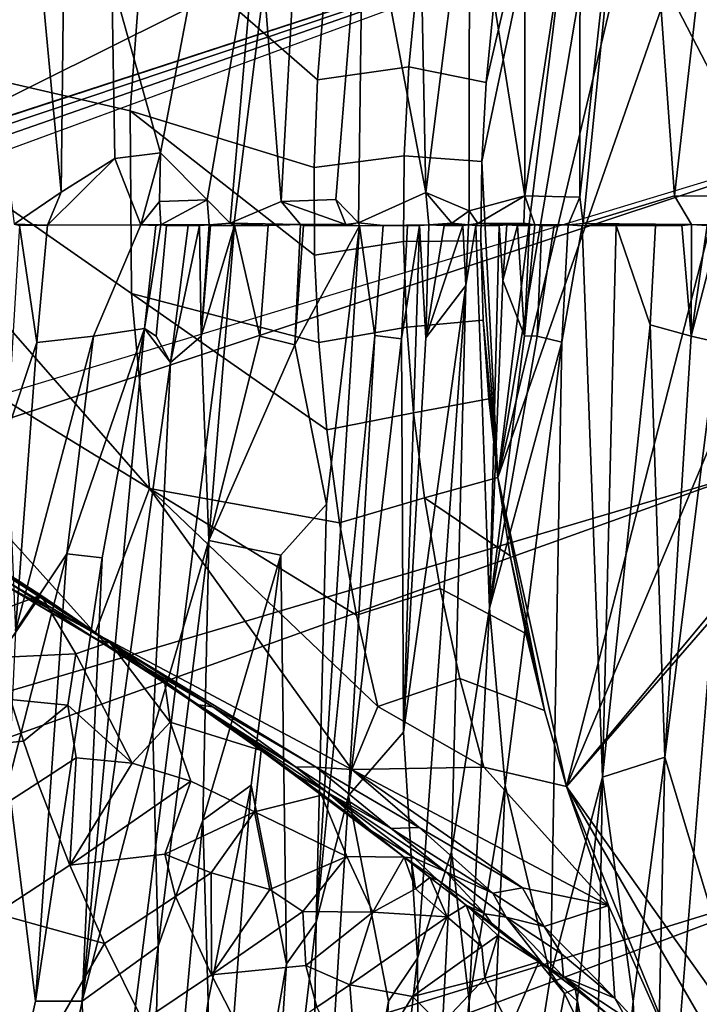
# Model space of a CAD drawing. Header units: millimetres. Extents: x -359 to 363, y -484 to 317.
# Tile 30 of 74: x -44 to -31, y -15 to 4. Entities that reach past the tile are written whole.
import ezdxf

# ---------------------------------------------------------------- set-up
doc = ezdxf.new("R2010")
doc.units = ezdxf.units.MM
doc.layers.add('Layer 01', color=7, linetype='Continuous', true_color=0x000000)

msp = doc.modelspace()

# ---------------------------------------------------------------- linework, layer by layer
at = {"layer": 'Layer 01'}
for points in [[(-24.22, 72.889, 479.038), (-47.321, 125.52, 479.127), (-50.117, -248.859, 479.143)], [(0.161, -68.421, 399), (-48.374, -68.558, 398.888), (-26.513, 104.826, 398.966), (-1.931, 105.304, 399.003)], [(-48.374, -68.558, 398.888), (-56.09, 103.482, 398.859), (-26.513, 104.826, 398.966)], [(-24.22, 72.889, 479.038), (-50.117, -248.859, 479.143), (-22.597, -249.078, 479.034)], [(4.683, 35.151, 227.615), (6.164, 34.939, 227.615), (-33.448, -10.683, 227.615)], [(4.683, 35.151, 227.615), (-33.448, -10.683, 227.615), (-15.647, 31.57, 227.615)], [(6.164, 34.939, 227.615), (-20.753, -28.549, 227.615), (-33.448, -10.683, 227.615)], [(-15.647, 31.57, 227.615), (-33.448, -10.683, 227.615), (-24.156, 25.532, 227.615)], [(-28.804, 20.071, 227.615), (-24.156, 25.532, 227.615), (-34.749, -4.848, 227.615)], [(-34.749, -4.848, 227.615), (-24.156, 25.532, 227.615), (-33.448, -10.683, 227.615)], [(-28.804, 20.071, 227.615), (-34.749, -4.848, 227.615), (-31.234, 15.983, 227.615)], [(-31.234, 15.983, 227.615), (-34.749, -4.848, 227.615), (-32.532, 13.122, 227.615)], [(-33.252, 7.676, 155.887), (-25.928, 14.958, 155.637), (-29.813, 1.05, 155.856)], [(-32.106, 10.219, 330.026), (-31.412, 0.473, 340.25), (-29.932, 13.422, 328.246)], [(-31.412, 0.473, 340.25), (-30.49, 0.47, 340.849), (-29.932, 13.422, 328.246)], [(-32.532, 13.122, 227.615), (-35.052, 1.122, 227.615), (-34.97, 2.616, 227.615)], [(-35.052, 1.122, 227.615), (-32.532, 13.122, 227.615), (-34.749, -4.848, 227.615)], [(-34.97, 2.616, 227.615), (-34.826, 4.105, 227.615), (-32.532, 13.122, 227.615)], [(-34.241, 11.064, 327.637), (-35.287, 7.071, 330.818), (-34.24, 0.475, 338.229)], [(-33.191, 7.324, 332.155), (-34.241, 11.064, 327.637), (-34.24, 0.475, 338.229)], [(-36.313, 10.661, 326.39), (-37.295, 6.783, 329.43), (-36.109, 0.539, 336.685)], [(-35.287, 7.071, 330.818), (-36.313, 10.661, 326.39), (-36.109, 0.539, 336.685)], [(-39.284, 5.955, 328.437), (-38.842, 0.369, 334.444), (-38.301, 10.146, 325.167)], [(-38.301, 10.146, 325.167), (-38.842, 0.369, 334.444), (-37.814, 0.405, 335.349), (-37.295, 6.783, 329.43)], [(-33.191, 7.324, 332.155), (-33.197, 0.448, 339.027), (-32.106, 10.219, 330.026)], [(-33.197, 0.448, 339.027), (-33.135, -0.046, 339.573), (-32.106, 10.219, 330.026)], [(-32.106, 10.219, 330.026), (-33.135, -0.046, 339.573), (-31.412, 0.473, 340.25)], [(-43.892, -0.057, 329.469), (-43.002, 0.543, 329.929), (-43.78, 8.845, 320.701), (-44.555, 5.24, 323.348)], [(-43.78, 8.845, 320.701), (-43.002, 0.543, 329.929), (-42.946, 5.517, 325.017)], [(-142.245, -30.069, 133.288), (-28.571, 7.018, 185.419), (-33.252, 7.676, 155.887)], [(-142.245, -30.069, 133.288), (-33.252, 7.676, 155.887), (-72.637, -11.908, 149.258)], [(-29.813, 1.05, 155.856), (-72.637, -11.908, 149.258), (-33.252, 7.676, 155.887)], [(-41.699, 2.083, 249.231), (-49.056, 3.775, 271.501), (-48.67, 7.535, 271.501), (-41.437, 5.531, 249.231)], [(-34.24, 0.475, 338.229), (-33.197, 0.448, 339.027), (-33.191, 7.324, 332.155)], [(-36.109, 0.539, 336.685), (-35.292, 0.193, 337.693), (-35.287, 7.071, 330.818)], [(-35.287, 7.071, 330.818), (-35.292, 0.193, 337.693), (-34.24, 0.475, 338.229)], [(-28.571, 7.018, 185.419), (-312.592, -88.532, 79.645), (-317.892, -94.037, 108.077)], [(-187.762, -51.413, 157.65), (-28.571, 7.018, 185.419), (-317.892, -94.037, 108.077)], [(-28.571, 7.018, 185.419), (-142.245, -30.069, 133.288), (-312.592, -88.532, 79.645)], [(-29.933, 0.93, 210.612), (-28.571, 7.018, 185.419), (-187.762, -51.413, 157.65)], [(-37.814, 0.405, 335.349), (-37.384, -0.035, 336.171), (-37.295, 6.783, 329.43)], [(-37.295, 6.783, 329.43), (-37.384, -0.035, 336.171), (-36.109, 0.539, 336.685)], [(-42.047, 4.559, 326.99), (-41.124, 1.287, 331.26), (-40.124, 6.558, 327.013)], [(-40.243, 0.398, 333.053), (-39.284, 5.955, 328.437), (-40.124, 6.558, 327.013), (-41.124, 1.287, 331.26)], [(-40.243, 0.398, 333.053), (-39.806, -0.043, 333.932), (-39.284, 5.955, 328.437)], [(-38.842, 0.369, 334.444), (-39.284, 5.955, 328.437), (-39.806, -0.043, 333.932)], [(-41.988, 1.179, 330.435), (-42.047, 4.559, 326.99), (-42.946, 5.517, 325.017), (-43.002, 0.543, 329.929)], [(-38.222, 1.012, 238.095), (-41.699, 2.083, 249.231), (-41.437, 5.531, 249.231), (-38.158, 2.666, 238.095)], [(-38.017, 4.379, 238.095), (-38.158, 2.666, 238.095), (-41.437, 5.531, 249.231)], [(-41.124, 1.287, 331.26), (-42.047, 4.559, 326.99), (-41.988, 1.179, 330.435)], [(-38.017, 4.379, 238.095), (-36.267, 4.589, 232.528), (-36.431, 2.914, 232.528), (-38.158, 2.666, 238.095)], [(-34.97, 2.616, 227.615), (-36.431, 2.914, 232.528), (-36.267, 4.589, 232.528), (-34.826, 4.105, 227.615)], [(-41.33, -5.055, 249.231), (-49.147, -0.276, 271.501), (-49.056, 3.775, 271.501)], [(-41.699, 2.083, 249.231), (-41.674, -1.371, 249.231), (-49.056, 3.775, 271.501)], [(-41.33, -5.055, 249.231), (-49.056, 3.775, 271.501), (-41.674, -1.371, 249.231)], [(-36.519, 1.234, 232.528), (-38.222, 1.012, 238.095), (-38.158, 2.666, 238.095), (-36.431, 2.914, 232.528)], [(-35.052, 1.122, 227.615), (-36.519, 1.234, 232.528), (-36.431, 2.914, 232.528), (-34.97, 2.616, 227.615)], [(-38.134, -2.296, 238.095), (-41.674, -1.371, 249.231), (-41.699, 2.083, 249.231), (-38.214, -0.644, 238.095)], [(-38.222, 1.012, 238.095), (-38.214, -0.644, 238.095), (-41.699, 2.083, 249.231)], [(-43.26, -0.077, 330.262), (-41.497, -0.074, 332.22), (-41.988, 1.179, 330.435)], [(-41.988, 1.179, 330.435), (-43.002, 0.543, 329.929), (-43.26, -0.077, 330.262)], [(-41.497, -0.074, 332.22), (-41.124, 1.287, 331.26), (-41.988, 1.179, 330.435)], [(-41.141, 0.37, 332.154), (-41.124, 1.287, 331.26), (-41.497, -0.074, 332.22)], [(-41.124, 1.287, 331.26), (-41.141, 0.37, 332.154), (-40.243, 0.398, 333.053)], [(-38.222, 1.012, 238.095), (-36.519, 1.234, 232.528), (-36.531, -0.387, 232.528), (-38.214, -0.644, 238.095)], [(-35.071, -0.374, 227.615), (-36.531, -0.387, 232.528), (-36.519, 1.234, 232.528), (-35.052, 1.122, 227.615)], [(-34.749, -4.848, 227.615), (-35.071, -0.374, 227.615), (-35.052, 1.122, 227.615)], [(-187.762, -51.413, 157.65), (-30.107, -4.773, 214.136), (-29.933, 0.93, 210.612)], [(-43.26, -0.077, 330.262), (-43.002, 0.543, 329.929), (-43.892, -0.057, 329.469)], [(-41.117, -0.07, 332.621), (-40.243, 0.398, 333.053), (-41.141, 0.37, 332.154)], [(-40.205, -0.07, 333.558), (-40.243, 0.398, 333.053), (-41.117, -0.07, 332.621)], [(-40.205, -0.07, 333.558), (-39.806, -0.043, 333.932), (-40.243, 0.398, 333.053)], [(-37.814, 0.405, 335.349), (-38.842, 0.369, 334.444), (-37.62, -0.069, 336)], [(-37.62, -0.069, 336), (-37.384, -0.035, 336.171), (-37.814, 0.405, 335.349)], [(-36.053, -0.07, 337.338), (-36.109, 0.539, 336.685), (-37.384, -0.035, 336.171), (-36.914, -0.082, 336.62)], [(-36.109, 0.539, 336.685), (-35.617, -0.041, 337.665), (-35.292, 0.193, 337.693)], [(-36.053, -0.07, 337.338), (-35.617, -0.041, 337.665), (-36.109, 0.539, 336.685)], [(-35.292, 0.193, 337.693), (-35.129, -0.046, 338.061), (-34.24, 0.475, 338.229)], [(-34.24, 0.475, 338.229), (-35.129, -0.046, 338.061), (-34.257, -0.043, 338.735)], [(-34.047, -0.07, 338.918), (-34.24, 0.475, 338.229), (-34.257, -0.043, 338.735)], [(-33.419, -0.07, 339.383), (-33.197, 0.448, 339.027), (-34.24, 0.475, 338.229), (-34.047, -0.07, 338.918)], [(-33.135, -0.046, 339.573), (-33.197, 0.448, 339.027), (-33.419, -0.07, 339.383)], [(-31.412, 0.473, 340.25), (-33.135, -0.046, 339.573), (-31.088, -0.065, 341)], [(-30.469, -0.071, 341.401), (-30.49, 0.47, 340.849), (-31.412, 0.473, 340.25), (-31.088, -0.065, 341)], [(-41.141, 0.37, 332.154), (-41.497, -0.074, 332.22), (-41.117, -0.07, 332.621)], [(-38.842, 0.369, 334.444), (-39.806, -0.043, 333.932), (-38.48, -0.068, 335.218)], [(-37.62, -0.069, 336), (-38.842, 0.369, 334.444), (-38.48, -0.068, 335.218)], [(-35.617, -0.041, 337.665), (-35.303, -0.07, 337.945), (-35.292, 0.193, 337.693)], [(-35.129, -0.046, 338.061), (-35.292, 0.193, 337.693), (-35.303, -0.07, 337.945)], [(-44.024, -3.981, 332.031), (-43.461, -2.295, 331.523), (-43.793, -0.083, 329.616)], [(-43.793, -0.083, 329.616), (-43.26, -0.077, 330.262), (-43.892, -0.057, 329.469)], [(-43.461, -2.295, 331.523), (-43.26, -0.077, 330.262), (-43.793, -0.083, 329.616)], [(-43.26, -0.077, 330.262), (-43.461, -2.295, 331.523), (-42.393, -2.174, 332.622), (-41.497, -0.074, 332.22)], [(-41.497, -0.074, 332.22), (-42.393, -2.174, 332.622), (-41.427, -2.03, 333.548), (-41.214, -0.083, 332.527)], [(-41.117, -0.07, 332.621), (-41.497, -0.074, 332.22), (-41.214, -0.083, 332.527)], [(-41.206, -2.177, 333.867), (-41.012, -0.082, 332.74), (-41.117, -0.07, 332.621), (-41.427, -2.03, 333.548)], [(-41.427, -2.03, 333.548), (-41.117, -0.07, 332.621), (-41.214, -0.083, 332.527)], [(-41.012, -0.082, 332.74), (-41.206, -2.177, 333.867), (-40.933, -2.673, 334.448), (-40.599, -0.083, 333.166)], [(-41.117, -0.07, 332.621), (-40.599, -0.083, 333.166), (-40.205, -0.07, 333.558)], [(-41.012, -0.082, 332.74), (-40.599, -0.083, 333.166), (-41.117, -0.07, 332.621)], [(-40.389, -0.083, 333.379), (-40.933, -2.673, 334.448), (-40.358, -2.177, 334.712)], [(-40.933, -2.673, 334.448), (-40.389, -0.083, 333.379), (-40.599, -0.083, 333.166)], [(-40.205, -0.07, 333.558), (-40.599, -0.083, 333.166), (-40.389, -0.083, 333.379)], [(-40.389, -0.083, 333.379), (-40.358, -2.177, 334.712), (-40.205, -0.07, 333.558)], [(-40.358, -2.177, 334.712), (-40.177, -0.083, 333.593), (-40.205, -0.07, 333.558)], [(-40.209, -6.037, 337.219), (-39.726, -0.083, 334.044), (-40.358, -2.177, 334.712)], [(-39.726, -0.083, 334.044), (-40.177, -0.083, 333.593), (-40.358, -2.177, 334.712)], [(-40.209, -6.037, 337.219), (-39.245, -2.177, 335.771), (-39.726, -0.083, 334.044)], [(-39.726, -0.083, 334.044), (-39.806, -0.043, 333.932), (-40.205, -0.07, 333.558)], [(-40.177, -0.083, 333.593), (-39.726, -0.083, 334.044), (-40.205, -0.07, 333.558)], [(-38.48, -0.068, 335.218), (-39.806, -0.043, 333.932), (-39.093, -0.084, 334.652)], [(-39.806, -0.043, 333.932), (-39.726, -0.083, 334.044), (-39.093, -0.084, 334.652)], [(-39.245, -2.177, 335.771), (-39.093, -0.084, 334.652), (-39.726, -0.083, 334.044)], [(-39.093, -0.084, 334.652), (-39.245, -2.177, 335.771), (-38.585, -2.336, 336.47), (-38.48, -0.068, 335.218)], [(-38.423, -0.084, 335.284), (-38.48, -0.068, 335.218), (-38.585, -2.336, 336.47)], [(-38.585, -2.336, 336.47), (-37.364, -0.088, 336.234), (-38.423, -0.084, 335.284)], [(-37.99, -5.348, 338.746), (-37.364, -0.088, 336.234), (-38.585, -2.336, 336.47)], [(-37.62, -0.069, 336), (-38.48, -0.068, 335.218), (-38.423, -0.084, 335.284)], [(-37.62, -0.069, 336), (-38.423, -0.084, 335.284), (-37.364, -0.088, 336.234)], [(-37.075, -2.165, 337.675), (-37.364, -0.088, 336.234), (-38.183, -13.246, 343.13)], [(-38.183, -13.246, 343.13), (-37.364, -0.088, 336.234), (-37.99, -5.348, 338.746)], [(-37.62, -0.069, 336), (-37.364, -0.088, 336.234), (-37.384, -0.035, 336.171)], [(-37.364, -0.088, 336.234), (-36.914, -0.082, 336.62), (-37.384, -0.035, 336.171)], [(-37.075, -2.165, 337.675), (-36.914, -0.082, 336.62), (-37.364, -0.088, 336.234)], [(-36.572, -2.225, 338.126), (-36.454, -0.083, 337.011), (-36.914, -0.082, 336.62), (-37.075, -2.165, 337.675)], [(-36.053, -0.07, 337.338), (-36.914, -0.082, 336.62), (-36.454, -0.083, 337.011)], [(-36.572, -2.225, 338.126), (-36.228, -0.084, 337.2), (-36.454, -0.083, 337.011)], [(-36.572, -2.225, 338.126), (-36.535, -9.656, 342.331), (-36.228, -0.084, 337.2)], [(-36.535, -9.656, 342.331), (-36.11, -2.204, 338.493), (-36.228, -0.084, 337.2)], [(-36.454, -0.083, 337.011), (-36.228, -0.084, 337.2), (-36.053, -0.07, 337.338)], [(-36.228, -0.084, 337.2), (-36.11, -2.204, 338.493), (-36.053, -0.07, 337.338)], [(-36.11, -2.204, 338.493), (-35.765, -0.083, 337.581), (-36.053, -0.07, 337.338)], [(-35.765, -0.083, 337.581), (-36.11, -2.204, 338.493), (-35.412, -0.084, 337.866)], [(-35.356, -1.216, 338.53), (-35.412, -0.084, 337.866), (-36.11, -2.204, 338.493)], [(-35.303, -0.07, 337.945), (-35.617, -0.041, 337.665), (-36.053, -0.07, 337.338)], [(-35.765, -0.083, 337.581), (-35.303, -0.07, 337.945), (-36.053, -0.07, 337.338)], [(-35.765, -0.083, 337.581), (-35.412, -0.084, 337.866), (-35.303, -0.07, 337.945)], [(-35.164, -0.082, 338.068), (-35.356, -1.216, 338.53), (-35.623, -11.918, 344.23), (-34.908, -7.311, 342.218)], [(-35.356, -1.216, 338.53), (-35.303, -0.07, 337.945), (-35.412, -0.084, 337.866)], [(-35.356, -1.216, 338.53), (-35.164, -0.082, 338.068), (-35.303, -0.07, 337.945)], [(-35.303, -0.07, 337.945), (-35.164, -0.082, 338.068), (-35.129, -0.046, 338.061)], [(-35.164, -0.082, 338.068), (-34.582, -0.07, 338.51), (-34.257, -0.043, 338.735)], [(-35.164, -0.082, 338.068), (-34.257, -0.043, 338.735), (-35.129, -0.046, 338.061)], [(-34.582, -0.07, 338.51), (-35.164, -0.082, 338.068), (-34.723, -0.084, 338.408)], [(-35.164, -0.082, 338.068), (-34.908, -7.311, 342.218), (-34.723, -0.084, 338.408)], [(-34.908, -7.311, 342.218), (-34.656, -1.125, 339.03), (-34.723, -0.084, 338.408)], [(-34.723, -0.084, 338.408), (-34.656, -1.125, 339.03), (-34.582, -0.07, 338.51)], [(-34.582, -0.07, 338.51), (-34.656, -1.125, 339.03), (-34.38, -0.083, 338.672)], [(-34.656, -1.125, 339.03), (-34.243, -2.169, 339.907), (-34.38, -0.083, 338.672)], [(-34.582, -0.07, 338.51), (-34.047, -0.07, 338.918), (-34.257, -0.043, 338.735)], [(-34.38, -0.083, 338.672), (-34.047, -0.07, 338.918), (-34.582, -0.07, 338.51)], [(-34.15, -0.083, 338.847), (-34.047, -0.07, 338.918), (-34.38, -0.083, 338.672)], [(-34.243, -2.169, 339.907), (-34.15, -0.083, 338.847), (-34.38, -0.083, 338.672)], [(-34.047, -0.07, 338.918), (-34.243, -2.169, 339.907), (-34.007, -2.177, 340.085), (-33.919, -0.083, 339.021)], [(-34.15, -0.083, 338.847), (-34.243, -2.169, 339.907), (-34.047, -0.07, 338.918)], [(-34.047, -0.07, 338.918), (-33.686, -0.083, 339.194), (-33.419, -0.07, 339.383)], [(-33.686, -0.083, 339.194), (-34.047, -0.07, 338.918), (-33.919, -0.083, 339.021)], [(-33.542, -2.286, 340.477), (-33.419, -0.07, 339.383), (-33.686, -0.083, 339.194), (-34.007, -2.177, 340.085)], [(-34.007, -2.177, 340.085), (-33.686, -0.083, 339.194), (-33.919, -0.083, 339.021)], [(-33.158, -0.088, 339.588), (-33.542, -2.286, 340.477), (-33.754, -14.263, 346.71), (-32.773, -10.505, 345.345)], [(-33.419, -0.07, 339.383), (-33.542, -2.286, 340.477), (-33.158, -0.088, 339.588)], [(-33.135, -0.046, 339.573), (-33.419, -0.07, 339.383), (-33.158, -0.088, 339.588)], [(-33.158, -0.088, 339.588), (-32.511, -0.085, 340.042), (-33.135, -0.046, 339.573)], [(-32.773, -10.505, 345.345), (-32.511, -0.085, 340.042), (-33.158, -0.088, 339.588)], [(-33.135, -0.046, 339.573), (-31.767, -0.083, 340.554), (-31.088, -0.065, 341)], [(-32.511, -0.085, 340.042), (-31.767, -0.083, 340.554), (-33.135, -0.046, 339.573)], [(-31.871, -1.963, 341.461), (-32.511, -0.085, 340.042), (-32.773, -10.505, 345.345)], [(-31.767, -0.083, 340.554), (-32.511, -0.085, 340.042), (-31.871, -1.963, 341.461)], [(-31.097, -2.176, 342.08), (-31.272, -0.083, 340.886), (-31.767, -0.083, 340.554), (-31.871, -1.963, 341.461)], [(-31.272, -0.083, 340.886), (-31.088, -0.065, 341), (-31.767, -0.083, 340.554)], [(-31.088, -0.065, 341), (-31.272, -0.083, 340.886), (-31.097, -2.176, 342.08)], [(-31.088, -0.065, 341), (-31.097, -2.176, 342.08), (-30.793, -0.083, 341.2)], [(-30.606, -2.287, 342.447), (-30.469, -0.071, 341.401), (-30.552, -0.083, 341.355), (-31.097, -2.176, 342.08)], [(-31.097, -2.176, 342.08), (-30.552, -0.083, 341.355), (-30.793, -0.083, 341.2)], [(-30.793, -0.083, 341.2), (-30.469, -0.071, 341.401), (-31.088, -0.065, 341)], [(-49.147, -0.276, 271.501), (-41.33, -5.055, 249.231), (-42.358, -7.788, 253.816)], [(-49.147, -0.276, 271.501), (-42.358, -7.788, 253.816), (-47.207, -5.215, 266.916)], [(-36.471, -2.007, 232.528), (-38.134, -2.296, 238.095), (-38.214, -0.644, 238.095), (-36.531, -0.387, 232.528)], [(-35.027, -1.87, 227.615), (-36.471, -2.007, 232.528), (-36.531, -0.387, 232.528), (-35.071, -0.374, 227.615)], [(-35.027, -1.87, 227.615), (-35.071, -0.374, 227.615), (-34.749, -4.848, 227.615)], [(-36.535, -9.656, 342.331), (-36.266, -13.924, 344.887), (-35.356, -1.216, 338.53)], [(-35.356, -1.216, 338.53), (-36.11, -2.204, 338.493), (-36.535, -9.656, 342.331)], [(-36.266, -13.924, 344.887), (-35.623, -11.918, 344.23), (-35.356, -1.216, 338.53)], [(-34.243, -2.169, 339.907), (-34.656, -1.125, 339.03), (-34.908, -7.311, 342.218)], [(-38.134, -2.296, 238.095), (-37.983, -3.943, 238.095), (-41.674, -1.371, 249.231)], [(-37.742, -5.701, 238.095), (-41.33, -5.055, 249.231), (-41.674, -1.371, 249.231), (-37.983, -3.943, 238.095)], [(-42.894, -6.285, 334.778), (-42.228, -6.365, 335.504), (-41.427, -2.03, 333.548)], [(-42.894, -6.285, 334.778), (-41.427, -2.03, 333.548), (-42.393, -2.174, 332.622)], [(-42.603, -14.74, 340.435), (-41.427, -2.03, 333.548), (-42.228, -6.365, 335.504)], [(-40.933, -2.673, 334.448), (-41.427, -2.03, 333.548), (-42.603, -14.74, 340.435)], [(-41.427, -2.03, 333.548), (-40.933, -2.673, 334.448), (-41.206, -2.177, 333.867)], [(-38.134, -2.296, 238.095), (-36.471, -2.007, 232.528), (-36.34, -3.622, 232.528), (-37.983, -3.943, 238.095)], [(-34.919, -3.362, 227.615), (-36.34, -3.622, 232.528), (-36.471, -2.007, 232.528), (-35.027, -1.87, 227.615)], [(-35.027, -1.87, 227.615), (-34.749, -4.848, 227.615), (-34.919, -3.362, 227.615)], [(-32.773, -10.505, 345.345), (-31.594, -10.129, 345.868), (-31.871, -1.963, 341.461)], [(-31.594, -10.129, 345.868), (-31.097, -2.176, 342.08), (-31.871, -1.963, 341.461)], [(-43.868, -7.739, 334.724), (-42.894, -6.285, 334.778), (-42.393, -2.174, 332.622)], [(-43.868, -7.739, 334.724), (-42.393, -2.174, 332.622), (-43.461, -2.295, 331.523)], [(-41.271, -9.638, 338.458), (-40.209, -6.037, 337.219), (-40.358, -2.177, 334.712), (-40.933, -2.673, 334.448)], [(-38.585, -2.336, 336.47), (-39.245, -2.177, 335.771), (-40.209, -6.037, 337.219)], [(-38.183, -13.246, 343.13), (-37.569, -10.849, 342.229), (-37.075, -2.165, 337.675)], [(-36.572, -2.225, 338.126), (-37.075, -2.165, 337.675), (-37.569, -10.849, 342.229)], [(-37.569, -10.849, 342.229), (-36.535, -9.656, 342.331), (-36.572, -2.225, 338.126)], [(-34.007, -2.177, 340.085), (-34.243, -2.169, 339.907), (-34.908, -7.311, 342.218)], [(-34.908, -7.311, 342.218), (-33.542, -2.286, 340.477), (-34.007, -2.177, 340.085)], [(-30.549, -13.595, 348.234), (-29.424, -2.113, 343.08), (-30.606, -2.287, 342.447), (-31.594, -10.129, 345.868)], [(-31.594, -10.129, 345.868), (-30.606, -2.287, 342.447), (-31.097, -2.176, 342.08)], [(-43.868, -7.739, 334.724), (-43.461, -2.295, 331.523), (-44.024, -3.981, 332.031)], [(-38.585, -2.336, 336.47), (-40.209, -6.037, 337.219), (-38.849, -6.311, 338.584), (-37.99, -5.348, 338.746)], [(-33.542, -2.286, 340.477), (-34.908, -7.311, 342.218), (-34.611, -10.665, 344.236)], [(-34.611, -10.665, 344.236), (-33.754, -14.263, 346.71), (-33.542, -2.286, 340.477)], [(-41.271, -9.638, 338.458), (-40.933, -2.673, 334.448), (-42.603, -14.74, 340.435)], [(-34.749, -4.848, 227.615), (-36.138, -5.23, 232.528), (-36.34, -3.622, 232.528), (-34.919, -3.362, 227.615)], [(-36.138, -5.23, 232.528), (-37.742, -5.701, 238.095), (-37.983, -3.943, 238.095), (-36.34, -3.622, 232.528)], [(-187.762, -51.413, 157.65), (-188.317, -61.51, 159.298), (-30.107, -4.773, 214.136)], [(-188.317, -61.51, 159.298), (-28.097, -12.271, 214.928), (-30.107, -4.773, 214.136)], [(-34.749, -4.848, 227.615), (-34.516, -6.326, 227.615), (-36.138, -5.23, 232.528)], [(-34.749, -4.848, 227.615), (-33.448, -10.683, 227.615), (-33.865, -9.246, 227.615)], [(-34.516, -6.326, 227.615), (-34.749, -4.848, 227.615), (-33.865, -9.246, 227.615)], [(-42.358, -7.788, 253.816), (-41.33, -5.055, 249.231), (-37.508, -10.36, 240.715)], [(-37.742, -5.701, 238.095), (-37.421, -7.444, 238.095), (-41.33, -5.055, 249.231)], [(-41.33, -5.055, 249.231), (-37.421, -7.444, 238.095), (-37.019, -9.17, 238.095)], [(-37.019, -9.17, 238.095), (-37.508, -10.36, 240.715), (-41.33, -5.055, 249.231)], [(-47.207, -5.215, 266.916), (-42.358, -7.788, 253.816), (-44.032, -6.903, 260.366)], [(-38.746, -14.03, 343.154), (-38.183, -13.246, 343.13), (-37.99, -5.348, 338.746), (-38.849, -6.311, 338.584)], [(-37.742, -5.701, 238.095), (-36.138, -5.23, 232.528), (-35.842, -6.942, 232.528), (-37.421, -7.444, 238.095)], [(-34.221, -7.793, 227.615), (-35.842, -6.942, 232.528), (-36.138, -5.23, 232.528), (-34.516, -6.326, 227.615)], [(-45.805, -5.511, 269.251), (-42.088, -7.956, 259.53), (-43.385, -7.066, 263.006)], [(-42.088, -7.956, 259.53), (-45.805, -5.511, 269.251), (-44.571, -6.359, 265.379)], [(-45.805, -5.511, 269.251), (-43.385, -7.066, 263.006), (-44.401, -7.448, 266.983)], [(-41.271, -9.638, 338.458), (-41.172, -13.697, 341.026), (-40.209, -6.037, 337.219)], [(-41.172, -13.697, 341.026), (-40.327, -11.315, 340.298), (-40.209, -6.037, 337.219)], [(-40.327, -11.315, 340.298), (-38.849, -6.311, 338.584), (-40.209, -6.037, 337.219)], [(-42.894, -6.285, 334.778), (-43.868, -7.739, 334.724), (-44, -10.603, 336.485)], [(-42.894, -6.285, 334.778), (-44, -10.603, 336.485), (-43.486, -14.74, 339.647)], [(-42.228, -6.365, 335.504), (-42.894, -6.285, 334.778), (-43.486, -14.74, 339.647)], [(-40.327, -11.315, 340.298), (-39.414, -10.658, 340.667), (-38.849, -6.311, 338.584)], [(-39.414, -10.658, 340.667), (-38.746, -14.03, 343.154), (-38.849, -6.311, 338.584)], [(-42.088, -7.956, 259.53), (-44.571, -6.359, 265.379), (-44.003, -6.824, 262.554)], [(-43.486, -14.74, 339.647), (-42.603, -14.74, 340.435), (-42.228, -6.365, 335.504)], [(-34.516, -6.326, 227.615), (-33.865, -9.246, 227.615), (-34.221, -7.793, 227.615)], [(-42.3, -7.922, 257.558), (-44.003, -6.824, 262.554), (-44.032, -6.903, 260.366)], [(-44.003, -6.824, 262.554), (-42.3, -7.922, 257.558), (-42.088, -7.956, 259.53)], [(-44.192, -8.244, 267.353), (-44.401, -7.448, 266.983), (-43.385, -7.066, 263.006)], [(-44.192, -8.244, 267.353), (-43.385, -7.066, 263.006), (-42.726, -8.177, 262.139)], [(-44.032, -6.903, 260.366), (-42.083, -8.042, 254.907), (-42.3, -7.922, 257.558)], [(-42.358, -7.788, 253.816), (-42.083, -8.042, 254.907), (-44.032, -6.903, 260.366)], [(-42.088, -7.956, 259.53), (-42.726, -8.177, 262.139), (-43.385, -7.066, 263.006)], [(-35.466, -8.639, 232.528), (-37.019, -9.17, 238.095), (-37.421, -7.444, 238.095), (-35.842, -6.942, 232.528)], [(-33.865, -9.246, 227.615), (-35.466, -8.639, 232.528), (-35.842, -6.942, 232.528), (-34.221, -7.793, 227.615)], [(-35.623, -11.918, 344.23), (-35.292, -14.74, 345.986), (-34.908, -7.311, 342.218)], [(-35.292, -14.74, 345.986), (-34.611, -10.665, 344.236), (-34.908, -7.311, 342.218)], [(-42.358, -7.788, 253.816), (-37.508, -10.36, 240.715), (-38.184, -10.319, 243.99)], [(-42.358, -7.788, 253.816), (-38.184, -10.319, 243.99), (-40.133, -9.18, 249.449)], [(-42.358, -7.788, 253.816), (-40.133, -9.18, 249.449), (-42.083, -8.042, 254.907)], [(-40.943, -9.466, 257.428), (-41.662, -10.242, 261.314), (-42.726, -8.177, 262.139), (-42.088, -7.956, 259.53)], [(-40.408, -9.137, 252.077), (-42.3, -7.922, 257.558), (-42.083, -8.042, 254.907)], [(-42.3, -7.922, 257.558), (-41.661, -8.32, 256.874), (-42.088, -7.956, 259.53)], [(-41.661, -8.32, 256.874), (-42.3, -7.922, 257.558), (-40.408, -9.137, 252.077)], [(-42.088, -7.956, 259.53), (-41.661, -8.32, 256.874), (-40.646, -8.997, 254.741)], [(-41.051, -8.685, 256.701), (-42.088, -7.956, 259.53), (-40.646, -8.997, 254.741)], [(-41.051, -8.685, 256.701), (-40.943, -9.466, 257.428), (-42.088, -7.956, 259.53)], [(-42.726, -8.177, 262.139), (-42.874, -9.146, 264.045), (-43.962, -9.037, 267.719), (-44.192, -8.244, 267.353)], [(-41.662, -10.242, 261.314), (-42.874, -9.146, 264.045), (-42.726, -8.177, 262.139)], [(-42.083, -8.042, 254.907), (-40.133, -9.18, 249.449), (-40.408, -9.137, 252.077)], [(-41.661, -8.32, 256.874), (-39.868, -9.525, 251.428), (-40.646, -8.997, 254.741)], [(-41.661, -8.32, 256.874), (-40.408, -9.137, 252.077), (-39.868, -9.525, 251.428)], [(-41.051, -8.685, 256.701), (-40.646, -8.997, 254.741), (-39.225, -10.003, 251.562)], [(-39.225, -10.003, 251.562), (-40.943, -9.466, 257.428), (-41.051, -8.685, 256.701)], [(-37.019, -9.17, 238.095), (-35.466, -8.639, 232.528), (-35.011, -10.315, 232.528)], [(-33.448, -10.683, 227.615), (-35.011, -10.315, 232.528), (-35.466, -8.639, 232.528), (-33.865, -9.246, 227.615)], [(-45.468, -9.993, 274.403), (-43.962, -9.037, 267.719), (-43.712, -9.826, 268.083)], [(-43.712, -9.826, 268.083), (-43.962, -9.037, 267.719), (-42.874, -9.146, 264.045)], [(-39.868, -9.525, 251.428), (-38.573, -10.448, 248.665), (-40.646, -8.997, 254.741)], [(-40.646, -8.997, 254.741), (-38.573, -10.448, 248.665), (-39.225, -10.003, 251.562)], [(-42.874, -9.146, 264.045), (-42.716, -10.142, 265.042), (-43.442, -10.61, 268.445), (-43.712, -9.826, 268.083)], [(-41.662, -10.242, 261.314), (-42.716, -10.142, 265.042), (-42.874, -9.146, 264.045)], [(-39.868, -9.525, 251.428), (-40.408, -9.137, 252.077), (-38.572, -10.313, 246.72)], [(-38.572, -10.313, 246.72), (-40.408, -9.137, 252.077), (-40.133, -9.18, 249.449)], [(-40.133, -9.18, 249.449), (-38.184, -10.319, 243.99), (-38.572, -10.313, 246.72)], [(-35.011, -10.315, 232.528), (-37.508, -10.36, 240.715), (-37.019, -9.17, 238.095)], [(-41.662, -10.242, 261.314), (-40.943, -9.466, 257.428), (-40.549, -10.581, 257.665)], [(-39.225, -10.003, 251.562), (-39.348, -11.16, 253.935), (-40.549, -10.581, 257.665), (-40.943, -9.466, 257.428)], [(-42.603, -14.74, 340.435), (-41.172, -13.697, 341.026), (-41.271, -9.638, 338.458)], [(-38.573, -10.448, 248.665), (-39.868, -9.525, 251.428), (-37.97, -10.795, 245.839)], [(-39.868, -9.525, 251.428), (-38.572, -10.313, 246.72), (-37.97, -10.795, 245.839)], [(-36.815, -14.74, 344.957), (-36.266, -13.924, 344.887), (-36.535, -9.656, 342.331), (-37.569, -10.849, 342.229)], [(-44.894, -11.547, 275.249), (-45.468, -9.993, 274.403), (-43.712, -9.826, 268.083), (-43.442, -10.61, 268.445)], [(-38.085, -10.848, 248.276), (-39.348, -11.16, 253.935), (-39.225, -10.003, 251.562)], [(-38.573, -10.448, 248.665), (-37.148, -11.516, 244.987), (-39.225, -10.003, 251.562)], [(-38.085, -10.848, 248.276), (-39.225, -10.003, 251.562), (-37.148, -11.516, 244.987)], [(-42.841, -12.166, 269.158), (-43.442, -10.61, 268.445), (-42.716, -10.142, 265.042)], [(-42.716, -10.142, 265.042), (-41.662, -10.242, 261.314), (-42.841, -12.166, 269.158)], [(-32.773, -10.505, 345.345), (-32.19, -14.74, 347.897), (-31.594, -10.129, 345.868)], [(-31.869, -23.115, 352.388), (-31.594, -10.129, 345.868), (-32.19, -14.74, 347.897)], [(-31.869, -23.115, 352.388), (-30.549, -13.595, 348.234), (-31.594, -10.129, 345.868)], [(-41.662, -10.242, 261.314), (-40.549, -10.581, 257.665), (-42.841, -12.166, 269.158)], [(-37.97, -10.795, 245.839), (-38.572, -10.313, 246.72), (-36.768, -11.474, 241.499)], [(-38.184, -10.319, 243.99), (-36.768, -11.474, 241.499), (-38.572, -10.313, 246.72)], [(-38.184, -10.319, 243.99), (-36.234, -11.458, 238.532), (-36.768, -11.474, 241.499)], [(-37.508, -10.36, 240.715), (-36.234, -11.458, 238.532), (-38.184, -10.319, 243.99)], [(-37.508, -10.36, 240.715), (-35.011, -10.315, 232.528), (-32.659, -12.933, 227.615)], [(-37.508, -10.36, 240.715), (-32.659, -12.933, 227.615), (-34.285, -12.597, 233.074)], [(-37.508, -10.36, 240.715), (-34.285, -12.597, 233.074), (-36.234, -11.458, 238.532)], [(-32.659, -12.933, 227.615), (-35.011, -10.315, 232.528), (-33.448, -10.683, 227.615)], [(-42.841, -12.166, 269.158), (-40.549, -10.581, 257.665), (-41.041, -11.959, 262.013)], [(-40.549, -10.581, 257.665), (-39.348, -11.16, 253.935), (-41.041, -11.959, 262.013)], [(-37.148, -11.516, 244.987), (-38.573, -10.448, 248.665), (-37.97, -10.795, 245.839)], [(-33.754, -14.263, 346.71), (-33.249, -14.74, 347.27), (-32.773, -10.505, 345.345)], [(-32.99, -23.115, 351.795), (-32.773, -10.505, 345.345), (-33.249, -14.74, 347.27)], [(-32.19, -14.74, 347.897), (-32.773, -10.505, 345.345), (-32.99, -23.115, 351.795)], [(-45.362, -23.115, 343.344), (-43.486, -14.74, 339.647), (-44, -10.603, 336.485)], [(-43.442, -10.61, 268.445), (-42.841, -12.166, 269.158), (-44.239, -13.081, 276.081), (-44.894, -11.547, 275.249)], [(-40.344, -23.115, 347.234), (-38.746, -14.03, 343.154), (-39.414, -10.658, 340.667)], [(-40.344, -23.115, 347.234), (-39.414, -10.658, 340.667), (-40.224, -14.74, 342.421)], [(-40.224, -14.74, 342.421), (-39.414, -10.658, 340.667), (-40.327, -11.315, 340.298)], [(-35.157, -23.115, 350.575), (-34.611, -10.665, 344.236), (-35.292, -14.74, 345.986)], [(-35.157, -23.115, 350.575), (-33.754, -14.263, 346.71), (-34.611, -10.665, 344.236)], [(-31.248, -16.093, 227.615), (-32.659, -12.933, 227.615), (-33.448, -10.683, 227.615)], [(-31.248, -16.093, 227.615), (-33.448, -10.683, 227.615), (-25.657, -24.142, 227.615)], [(-20.753, -28.549, 227.615), (-25.657, -24.142, 227.615), (-33.448, -10.683, 227.615)], [(-39.348, -11.16, 253.935), (-38.085, -10.848, 248.276), (-37.603, -12.002, 248.254)], [(-38.335, -23.115, 348.603), (-37.569, -10.849, 342.229), (-38.183, -13.246, 343.13)], [(-38.335, -23.115, 348.603), (-36.815, -14.74, 344.957), (-37.569, -10.849, 342.229)], [(-37.148, -11.516, 244.987), (-36.52, -12.02, 243.638), (-38.085, -10.848, 248.276)], [(-36.52, -12.02, 243.638), (-37.603, -12.002, 248.254), (-38.085, -10.848, 248.276)], [(-37.97, -10.795, 245.839), (-36.322, -12.039, 241.832), (-37.148, -11.516, 244.987)], [(-37.97, -10.795, 245.839), (-35.73, -12.291, 239.178), (-36.322, -12.039, 241.832)], [(-37.97, -10.795, 245.839), (-36.768, -11.474, 241.499), (-35.73, -12.291, 239.178)], [(-40.224, -14.74, 342.421), (-40.327, -11.315, 340.298), (-41.401, -23.115, 346.473)], [(-41.401, -23.115, 346.473), (-40.327, -11.315, 340.298), (-41.172, -13.697, 341.026)], [(-40.166, -12.311, 259.279), (-41.041, -11.959, 262.013), (-39.348, -11.16, 253.935)], [(-40.166, -12.311, 259.279), (-39.348, -11.16, 253.935), (-39.061, -12.626, 255.479)], [(-37.603, -12.002, 248.254), (-39.061, -12.626, 255.479), (-39.348, -11.16, 253.935)], [(-37.148, -11.516, 244.987), (-36.322, -12.039, 241.832), (-36.52, -12.02, 243.638)], [(-36.234, -11.458, 238.532), (-34.844, -12.698, 235.879), (-36.768, -11.474, 241.499)], [(-35.73, -12.291, 239.178), (-36.768, -11.474, 241.499), (-34.844, -12.698, 235.879)], [(-36.234, -11.458, 238.532), (-34.285, -12.597, 233.074), (-34.844, -12.698, 235.879)], [(-42.186, -13.65, 269.834), (-42.841, -12.166, 269.158), (-41.041, -11.959, 262.013), (-40.839, -12.757, 262.798)], [(-40.839, -12.757, 262.798), (-41.041, -11.959, 262.013), (-40.166, -12.311, 259.279)], [(-38.433, -13.042, 253.74), (-39.061, -12.626, 255.479), (-37.603, -12.002, 248.254)], [(-38.433, -13.042, 253.74), (-37.603, -12.002, 248.254), (-37.114, -13.057, 248.199)], [(-37.603, -12.002, 248.254), (-36.52, -12.02, 243.638), (-37.114, -13.057, 248.199)], [(-37.114, -13.057, 248.199), (-36.52, -12.02, 243.638), (-36.305, -12.613, 243.821)], [(-36.52, -12.02, 243.638), (-36.322, -12.039, 241.832), (-35.888, -12.448, 241.261)], [(-36.033, -12.399, 242.221), (-36.52, -12.02, 243.638), (-35.888, -12.448, 241.261)], [(-36.375, -12.138, 243.24), (-36.52, -12.02, 243.638), (-36.033, -12.399, 242.221)], [(-36.375, -12.138, 243.24), (-36.305, -12.613, 243.821), (-36.52, -12.02, 243.638)], [(-34.997, -13.09, 238.475), (-35.888, -12.448, 241.261), (-36.322, -12.039, 241.832), (-35.73, -12.291, 239.178)], [(-36.202, -23.115, 349.952), (-35.623, -11.918, 344.23), (-36.266, -13.924, 344.887)], [(-35.292, -14.74, 345.986), (-35.623, -11.918, 344.23), (-36.202, -23.115, 349.952)], [(-165.795, -63.736, 163.061), (-28.097, -12.271, 214.928), (-188.317, -61.51, 159.298)], [(-165.795, -63.736, 163.061), (-23.947, -18.524, 210.475), (-28.097, -12.271, 214.928)], [(-44.239, -13.081, 276.081), (-42.841, -12.166, 269.158), (-42.186, -13.65, 269.834)], [(-36.033, -12.399, 242.221), (-36.305, -12.613, 243.821), (-36.375, -12.138, 243.24)], [(-40.162, -14.241, 263.35), (-40.839, -12.757, 262.798), (-40.166, -12.311, 259.279)], [(-40.166, -12.311, 259.279), (-39.061, -12.626, 255.479), (-40.162, -14.241, 263.35)], [(-36.033, -12.399, 242.221), (-35.707, -13.147, 242.225), (-36.305, -12.613, 243.821)], [(-36.033, -12.399, 242.221), (-35.888, -12.448, 241.261), (-35.347, -12.925, 240.163)], [(-36.033, -12.399, 242.221), (-35.347, -12.925, 240.163), (-35.707, -13.147, 242.225)], [(-35.888, -12.448, 241.261), (-34.997, -13.09, 238.475), (-35.347, -12.925, 240.163)], [(-35.73, -12.291, 239.178), (-34.589, -13.149, 236.14), (-34.997, -13.09, 238.475)], [(-35.73, -12.291, 239.178), (-34.844, -12.698, 235.879), (-34.589, -13.149, 236.14)], [(-39.061, -12.626, 255.479), (-38.433, -13.042, 253.74), (-40.162, -14.241, 263.35)], [(-37.114, -13.057, 248.199), (-36.305, -12.613, 243.821), (-35.707, -13.147, 242.225)], [(-34.285, -12.597, 233.074), (-33.872, -13.325, 233.074), (-34.844, -12.698, 235.879)], [(-33.872, -13.325, 233.074), (-34.285, -12.597, 233.074), (-32.659, -12.933, 227.615)], [(-40.839, -12.757, 262.798), (-40.162, -14.241, 263.35), (-41.457, -15.111, 270.497), (-42.186, -13.65, 269.834)], [(-34.589, -13.149, 236.14), (-34.844, -12.698, 235.879), (-33.872, -13.325, 233.074)], [(-35.347, -12.925, 240.163), (-35.05, -13.712, 240.411), (-35.707, -13.147, 242.225)], [(-34.87, -13.261, 238.532), (-35.347, -12.925, 240.163), (-34.997, -13.09, 238.475)], [(-34.87, -13.261, 238.532), (-33.91, -14.02, 235.777), (-35.347, -12.925, 240.163)], [(-33.91, -14.02, 235.777), (-33.975, -13.995, 236.022), (-35.347, -12.925, 240.163)], [(-35.347, -12.925, 240.163), (-33.975, -13.995, 236.022), (-34.747, -13.496, 238.578)], [(-35.05, -13.712, 240.411), (-35.347, -12.925, 240.163), (-34.747, -13.496, 238.578)], [(-32.659, -12.933, 227.615), (-32.536, -14.681, 230.344), (-33.872, -13.325, 233.074)], [(-31.248, -16.093, 227.615), (-32.536, -14.681, 230.344), (-32.659, -12.933, 227.615)], [(-44.239, -13.081, 276.081), (-42.186, -13.65, 269.834), (-44.047, -16.852, 284.792)], [(-40.162, -14.241, 263.35), (-38.433, -13.042, 253.74), (-38.378, -14.066, 255.694)], [(-38.378, -14.066, 255.694), (-38.433, -13.042, 253.74), (-37.114, -13.057, 248.199)], [(-37.547, -14.43, 253.008), (-38.378, -14.066, 255.694), (-37.114, -13.057, 248.199)], [(-37.547, -14.43, 253.008), (-37.114, -13.057, 248.199), (-35.707, -13.147, 242.225)], [(-37.547, -14.43, 253.008), (-35.707, -13.147, 242.225), (-36.364, -14.652, 248.38)], [(-36.364, -14.652, 248.38), (-35.707, -13.147, 242.225), (-35.05, -13.712, 240.411)], [(-34.997, -13.09, 238.475), (-34.589, -13.149, 236.14), (-33.91, -14.02, 235.777), (-34.87, -13.261, 238.532)], [(-33.506, -14.277, 234.253), (-33.91, -14.02, 235.777), (-34.589, -13.149, 236.14)], [(-33.506, -14.277, 234.253), (-34.589, -13.149, 236.14), (-33.545, -13.845, 232.971)], [(-34.589, -13.149, 236.14), (-33.872, -13.325, 233.074), (-33.545, -13.845, 232.971)], [(-38.183, -13.246, 343.13), (-38.746, -14.03, 343.154), (-39.355, -23.115, 347.92)], [(-39.355, -23.115, 347.92), (-38.335, -23.115, 348.603), (-38.183, -13.246, 343.13)], [(-32.536, -14.681, 230.344), (-33.545, -13.845, 232.971), (-33.872, -13.325, 233.074)], [(-34.992, -14.303, 241.427), (-35.05, -13.712, 240.411), (-34.747, -13.496, 238.578)], [(-34.992, -14.303, 241.427), (-34.747, -13.496, 238.578), (-33.975, -13.995, 236.022)], [(-42.186, -13.65, 269.834), (-41.457, -15.111, 270.497), (-44.047, -16.852, 284.792)], [(-42.418, -23.115, 345.713), (-41.172, -13.697, 341.026), (-42.603, -14.74, 340.435)], [(-42.418, -23.115, 345.713), (-41.401, -23.115, 346.473), (-41.172, -13.697, 341.026)], [(-36.364, -14.652, 248.38), (-35.05, -13.712, 240.411), (-34.992, -14.303, 241.427)], [(-31.869, -23.115, 352.388), (-30.777, -23.115, 352.943), (-30.549, -13.595, 348.234)], [(-36.266, -13.924, 344.887), (-36.815, -14.74, 344.957), (-37.284, -23.115, 349.281)], [(-37.284, -23.115, 349.281), (-36.202, -23.115, 349.952), (-36.266, -13.924, 344.887)], [(-33.506, -14.277, 234.253), (-33.545, -13.845, 232.971), (-32.536, -14.681, 230.344)], [(-40.344, -23.115, 347.234), (-39.355, -23.115, 347.92), (-38.746, -14.03, 343.154)], [(-39.413, -15.701, 263.891), (-40.162, -14.241, 263.35), (-38.378, -14.066, 255.694), (-38.169, -14.853, 256.636)], [(-38.169, -14.853, 256.636), (-38.378, -14.066, 255.694), (-37.547, -14.43, 253.008)], [(-34.518, -15.239, 241.411), (-34.992, -14.303, 241.427), (-33.975, -13.995, 236.022)], [(-33.488, -14.595, 235.039), (-33.704, -15.737, 238.811), (-34.518, -15.239, 241.411), (-33.975, -13.995, 236.022)], [(-33.488, -14.595, 235.039), (-33.975, -13.995, 236.022), (-33.797, -14.121, 235.47)], [(-33.797, -14.121, 235.47), (-33.975, -13.995, 236.022), (-33.91, -14.02, 235.777)], [(-33.288, -14.503, 233.881), (-33.91, -14.02, 235.777), (-33.506, -14.277, 234.253)], [(-33.288, -14.503, 233.881), (-33.797, -14.121, 235.47), (-33.91, -14.02, 235.777)], [(-33.288, -14.503, 233.881), (-33.488, -14.595, 235.039), (-33.797, -14.121, 235.47)], [(-40.162, -14.241, 263.35), (-39.413, -15.701, 263.891), (-40.657, -16.548, 271.147), (-41.457, -15.111, 270.497)], [(-35.829, -15.184, 247.274), (-36.364, -14.652, 248.38), (-34.992, -14.303, 241.427)], [(-35.829, -15.184, 247.274), (-34.992, -14.303, 241.427), (-34.518, -15.239, 241.411)], [(-34.086, -23.115, 351.19), (-33.249, -14.74, 347.27), (-33.754, -14.263, 346.71), (-35.157, -23.115, 350.575)], [(-33.506, -14.277, 234.253), (-32.536, -14.681, 230.344), (-32.331, -15.054, 230.344)], [(-33.506, -14.277, 234.253), (-32.331, -15.054, 230.344), (-32.613, -15.036, 231.836)], [(-33.288, -14.503, 233.881), (-33.506, -14.277, 234.253), (-32.613, -15.036, 231.836)], [(-37.4, -16.31, 257.059), (-38.169, -14.853, 256.636), (-37.547, -14.43, 253.008)], [(-37.547, -14.43, 253.008), (-36.364, -14.652, 248.38), (-37.4, -16.31, 257.059)], [(-33.288, -14.503, 233.881), (-33.132, -15.337, 235.079), (-33.488, -14.595, 235.039)], [(-32.613, -15.036, 231.836), (-33.132, -15.337, 235.079), (-33.288, -14.503, 233.881)], [(-36.364, -14.652, 248.38), (-35.829, -15.184, 247.274), (-37.4, -16.31, 257.059)], [(-33.132, -15.337, 235.079), (-33.704, -15.737, 238.811), (-33.488, -14.595, 235.039)], [(-31.248, -16.093, 227.615), (-32.331, -15.054, 230.344), (-32.536, -14.681, 230.344)], [(-43.486, -14.74, 339.647), (-45.362, -23.115, 343.344), (-44.341, -23.208, 344.254), (-42.603, -14.74, 340.435)], [(-44.341, -23.208, 344.254), (-42.418, -23.115, 345.713), (-42.603, -14.74, 340.435)], [(-41.401, -23.115, 346.473), (-40.344, -23.115, 347.234), (-40.224, -14.74, 342.421)], [(-38.335, -23.115, 348.603), (-37.284, -23.115, 349.281), (-36.815, -14.74, 344.957)], [(-36.202, -23.115, 349.952), (-35.157, -23.115, 350.575), (-35.292, -14.74, 345.986)], [(-34.086, -23.115, 351.19), (-32.99, -23.115, 351.795), (-33.249, -14.74, 347.27)], [(-32.99, -23.115, 351.795), (-31.869, -23.115, 352.388), (-32.19, -14.74, 347.897)]]:
    msp.add_3dface(points, dxfattribs=at)

doc.saveas('drawing.dxf')
